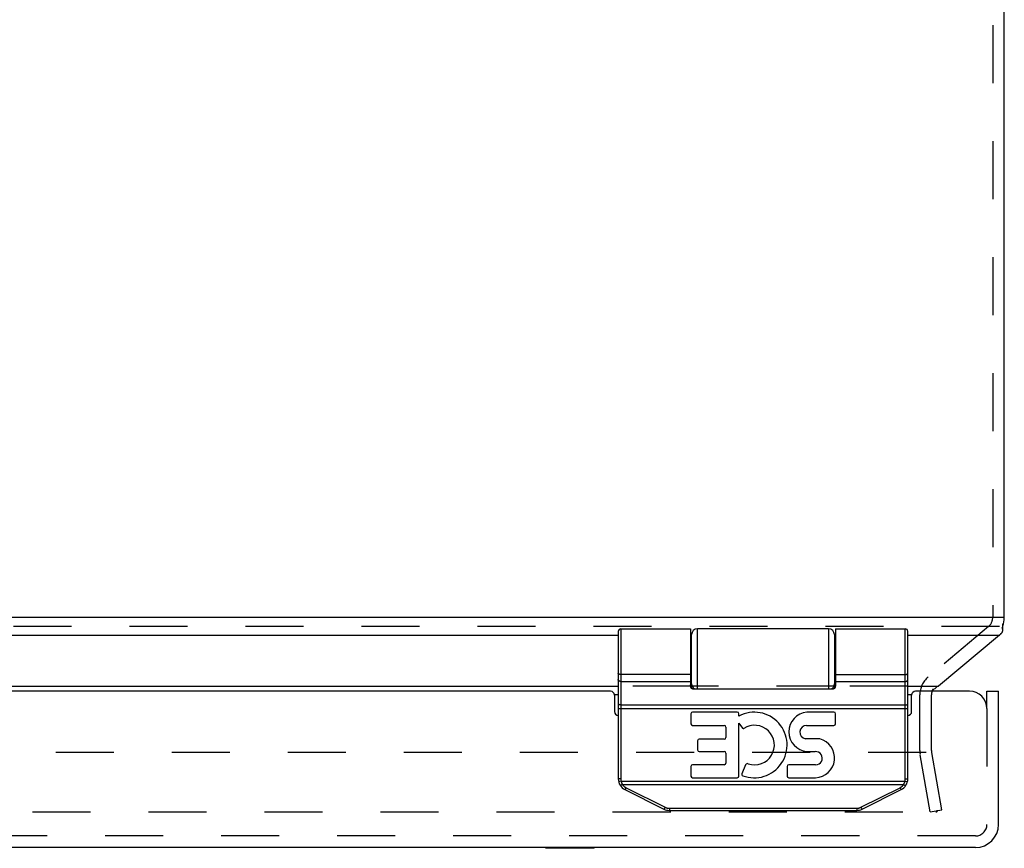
# Model space of a CAD drawing. Header units: inches. Extents: x 0 to 54.6, y 0 to 35.4.
# Tile 6 of 19: x 18.9 to 24, y 26.8 to 31.1. Entities that reach past the tile are written whole.
import ezdxf

# ---------------------------------------------------------------- set-up
doc = ezdxf.new("R2010")
doc.units = ezdxf.units.IN
doc.header["$LTSCALE"] = 3.005357
doc.header["$MEASUREMENT"] = 0
doc.linetypes.add('HIDDEN', pattern=[0.2, 0.1, -0.1])
doc.layers.get('0').update_dxf_attribs({"linetype": 'CONTINUOUS'})
doc.layers.add('DEFAULT_2', color=8, linetype='HIDDEN')
doc.layers.add('DOOR_ASSEMBLY', color=7, linetype='CONTINUOUS')

msp = doc.modelspace()

# ---------------------------------------------------------------- linework, layer by layer
at = {"color": 3, "linetype": 'Continuous'}
for p, q in [((24.0499, 27.9649), (24.0499, 32.8379)), ((24.0295, 27.9649), (12.1118, 27.9649)), ((14.0499, 27.8729), (22.0499, 27.8729)), ((22.4249, 27.8729), (22.4299, 27.8729)), ((23.1699, 27.8729), (23.1749, 27.8729)), ((23.5499, 27.8729), (24.025, 27.8729)), ((24.025, 27.8729), (23.7091, 27.61)), ((14.0499, 27.61), (22.0499, 27.61)), ((22.4252, 27.61), (22.4299, 27.61)), ((23.1699, 27.61), (23.1746, 27.61)), ((23.5499, 27.61), (23.7091, 27.61)), ((22.0499, 27.564), (22.0299, 27.564)), ((23.5699, 27.564), (23.5499, 27.564))]:
    msp.add_line(p, q, dxfattribs=at)
at = {"color": 7, "linetype": 'Continuous'}
for p, q in [((24.0499, 27.9649), (24.0295, 27.9649)), ((24.0416, 27.9), (24.0416, 27.9324))]:
    msp.add_line(p, q, dxfattribs=at)
at = {"color": 3, "linetype": 'Continuous'}
for points in [[(24.0416, 27.9), (24.0416, 27.9017), (24.0414, 27.9035), (24.0412, 27.9054), (24.0408, 27.9072), (24.0403, 27.909), (24.0397, 27.9107), (24.039, 27.9123), (24.0383, 27.9139)], [(24.025, 27.8729), (24.0256, 27.8736), (24.0262, 27.8743), (24.0267, 27.875), (24.0273, 27.8758), (24.0279, 27.8765), (24.0285, 27.8772)], [(24.0323, 27.881), (24.0317, 27.8805), (24.031, 27.8799), (24.0303, 27.8793), (24.0297, 27.8786), (24.0291, 27.8779), (24.0285, 27.8772)], [(24.0323, 27.881), (24.0327, 27.8813), (24.0331, 27.8816), (24.0334, 27.8819), (24.0338, 27.8822), (24.0341, 27.8825), (24.0345, 27.8828)], [(24.0345, 27.8828), (24.0355, 27.8837), (24.0364, 27.8847), (24.0373, 27.8858), (24.0381, 27.8871), (24.0389, 27.8884), (24.0396, 27.8898), (24.0402, 27.8913), (24.0407, 27.8928), (24.0411, 27.8945), (24.0414, 27.8962), (24.0416, 27.898), (24.0416, 27.8998), (24.0416, 27.9)], [(23.7091, 27.61), (23.7051, 27.6075), (23.7011, 27.6049), (23.6971, 27.6021), (23.6931, 27.5992), (23.6891, 27.5962), (23.6851, 27.593), (23.6811, 27.5897), (23.6771, 27.5863), (23.6731, 27.5829)]]:
    msp.add_lwpolyline(points, dxfattribs=at)
for centre, radius, start, end in [((23.9299, 27.9649), 0.12, 338.6316, 360), ((23.7322, 27.564), 0.06, 158.8944, 161.6629)]:
    msp.add_arc(centre, radius, start, end, dxfattribs=at)
at = {"layer": 'DEFAULT_2', "color": 8, "linetype": 'HIDDEN'}
for p, q in [((23.9899, 32.8379), (23.9899, 27.9649)), ((24.025, 27.9189), (12.1754, 27.9189)), ((23.9685, 27.9189), (23.6562, 27.6568)), ((22.4252, 27.61), (22.0499, 27.61)), ((23.1699, 27.61), (22.4299, 27.61)), ((23.5499, 27.61), (23.1746, 27.61)), ((23.6122, 27.2753), (23.6122, 27.564)), ((23.6722, 27.2753), (23.6722, 27.564)), ((23.6445, 27.2648), (12.4994, 27.2648)), ((23.6664, 26.9576), (23.614, 27.2544)), ((23.6731, 27.2648), (23.7255, 26.968)), ((12.4037, 26.9576), (23.696, 26.9576)), ((23.6664, 26.9576), (23.7255, 26.968))]:
    msp.add_line(p, q, dxfattribs=at)
for points in [[(23.696, 26.9576), (23.6967, 26.9576), (23.6973, 26.9577), (23.6979, 26.9578), (23.6985, 26.958), (23.6991, 26.9582), (23.6997, 26.9585), (23.7002, 26.9588), (23.7008, 26.9591), (23.7013, 26.9595), (23.7017, 26.9599), (23.7022, 26.9604), (23.7025, 26.9609), (23.7029, 26.9614), (23.7032, 26.9619), (23.7035, 26.9625), (23.7037, 26.9631), (23.7038, 26.9637)], [(23.7038, 26.9637), (23.7039, 26.9643), (23.704, 26.9649), (23.704, 26.9655)], [(23.704, 26.9655), (23.704, 26.9656), (23.704, 26.9662), (23.7039, 26.9668)]]:
    msp.add_lwpolyline(points, dxfattribs=at)
for centre, radius, start, end in [((23.9299, 27.9649), 0.06, 310, 360), ((23.7322, 27.564), 0.12, 130, 180), ((23.7322, 27.564), 0.06, 161.6629, 180), ((23.7322, 27.564), 0.06, 152.7669, 158.8944), ((23.7322, 27.2753), 0.12, 180, 189.2356), ((23.7322, 27.2753), 0.06, 180, 190)]:
    msp.add_arc(centre, radius, start, end, dxfattribs=at)
at = {"layer": 'DOOR_ASSEMBLY', "color": 7, "linetype": 'Continuous'}
for p, q in [((22.0629, 27.9064), (22.4249, 27.9064)), ((22.0629, 27.9064), (22.0629, 27.129)), ((22.4249, 27.9064), (22.4249, 27.6153)), ((23.1399, 27.9064), (22.4599, 27.9064)), ((22.4599, 27.5954), (22.4599, 27.9064)), ((23.1399, 27.9064), (23.1399, 27.5954)), ((23.1749, 27.9064), (23.5369, 27.9064)), ((23.5369, 27.129), (23.5369, 27.9064)), ((22.0499, 27.8934), (22.0499, 27.129)), ((22.4299, 27.5977), (22.4299, 27.8764)), ((23.1699, 27.8764), (23.1699, 27.5977)), ((23.5499, 27.129), (23.5499, 27.8934)), ((22.4299, 27.8269), (22.4249, 27.8269)), ((23.1749, 27.8269), (23.1699, 27.8269)), ((22.0499, 27.6759), (22.0499, 27.676)), ((22.0499, 27.6758), (22.0499, 27.6759)), ((22.0499, 27.6757), (22.0499, 27.6758)), ((22.0499, 27.6756), (22.0499, 27.6757)), ((22.0499, 27.6755), (22.0499, 27.6756)), ((22.4299, 27.6709), (22.4249, 27.6709)), ((23.1749, 27.6709), (23.1699, 27.6709)), ((23.1749, 27.6695), (23.5371, 27.6695)), ((23.1749, 27.6695), (23.5371, 27.6695)), ((23.5499, 27.6759), (23.5499, 27.676)), ((23.5499, 27.6758), (23.5499, 27.6759)), ((23.5499, 27.6757), (23.5499, 27.6758)), ((23.5499, 27.6756), (23.5499, 27.6757)), ((22.0629, 27.6335), (22.4249, 27.6335)), ((23.1749, 27.6335), (23.5369, 27.6335)), ((22.4349, 27.5954), (23.1649, 27.5954)), ((23.9599, 27.5829), (24.0199, 27.5829)), ((22.055, 27.5132), (22.0547, 27.5133)), ((22.0554, 27.5132), (22.055, 27.5132)), ((22.0557, 27.5131), (22.0554, 27.5132)), ((22.0561, 27.5131), (22.0557, 27.5131)), ((22.0564, 27.5131), (22.0561, 27.5131)), ((22.0568, 27.513), (22.0564, 27.5131)), ((22.0572, 27.513), (22.0568, 27.513)), ((22.0576, 27.513), (22.0572, 27.513)), ((22.058, 27.513), (22.0576, 27.513)), ((22.0584, 27.5129), (22.058, 27.513)), ((22.0588, 27.5129), (22.0584, 27.5129)), ((22.0592, 27.5129), (22.0588, 27.5129)), ((22.0597, 27.5129), (22.0592, 27.5129)), ((22.0601, 27.5129), (22.0597, 27.5129)), ((22.0605, 27.5128), (22.0601, 27.5129)), ((22.0609, 27.5128), (22.0605, 27.5128)), ((22.062, 27.5128), (22.0616, 27.5128)), ((22.0625, 27.5128), (22.062, 27.5128)), ((22.0629, 27.5128), (22.0625, 27.5128)), ((22.0629, 27.5128), (23.5373, 27.5128)), ((23.5373, 27.5128), (23.5378, 27.5128)), ((23.5378, 27.5128), (23.5382, 27.5128)), ((23.5382, 27.5128), (23.5386, 27.5128)), ((23.5386, 27.5128), (23.539, 27.5128)), ((23.539, 27.5128), (23.5395, 27.5129)), ((23.5395, 27.5129), (23.5399, 27.5129)), ((23.5399, 27.5129), (23.5403, 27.5129)), ((23.5403, 27.5129), (23.5407, 27.5129)), ((23.5407, 27.5129), (23.5412, 27.5129)), ((23.5412, 27.5129), (23.5416, 27.5129)), ((23.5416, 27.5129), (23.542, 27.513)), ((23.5426, 27.513), (23.5429, 27.513)), ((23.5429, 27.513), (23.5433, 27.5131)), ((23.5433, 27.5131), (23.5437, 27.5131)), ((23.5437, 27.5131), (23.5441, 27.5131)), ((23.5441, 27.5131), (23.5444, 27.5132)), ((23.5444, 27.5132), (23.5448, 27.5132)), ((23.5448, 27.5132), (23.5451, 27.5133)), ((23.5451, 27.5133), (23.5454, 27.5133)), ((22.0499, 27.4936), (23.5499, 27.4936)), ((22.4267, 27.4662), (22.4267, 27.4143)), ((22.6666, 27.4746), (22.4351, 27.4746)), ((22.675, 27.4545), (22.675, 27.4662)), ((23.1675, 27.4746), (23.0264, 27.4746)), ((23.1759, 27.4143), (23.1759, 27.4662)), ((22.4351, 27.4059), (22.5992, 27.4059)), ((22.6076, 27.3975), (22.6076, 27.3428)), ((22.675, 27.4172), (22.6929, 27.3917)), ((22.675, 27.1428), (22.675, 27.4172)), ((23.0258, 27.4059), (23.1675, 27.4059)), ((22.4612, 27.326), (22.4612, 27.2791)), ((22.5992, 27.3344), (22.4696, 27.3344)), ((23.0942, 27.3359), (23.0194, 27.3359)), ((22.4696, 27.2707), (22.5992, 27.2707)), ((22.6076, 27.2623), (22.6076, 27.2102)), ((23.0274, 27.2705), (23.0702, 27.2703)), ((22.4267, 27.1934), (22.4267, 27.1428)), ((22.5992, 27.2018), (22.4351, 27.2018)), ((22.7097, 27.2007), (22.6901, 27.1554)), ((22.9245, 27.1934), (22.9245, 27.1428)), ((23.0725, 27.2018), (22.9329, 27.2018)), ((22.0629, 27.129), (22.0499, 27.129)), ((22.0643, 27.1171), (22.0517, 27.1139)), ((22.0642, 27.0956), (22.064, 27.0955)), ((22.0645, 27.0958), (22.0642, 27.0956)), ((22.0643, 27.1171), (23.5354, 27.1171)), ((22.0648, 27.0959), (22.0645, 27.0958)), ((22.0651, 27.0961), (22.0648, 27.0959)), ((22.0654, 27.0962), (22.0651, 27.0961)), ((22.0657, 27.0964), (22.0654, 27.0962)), ((22.066, 27.0966), (22.0657, 27.0964)), ((22.0663, 27.0968), (22.066, 27.0966)), ((22.0667, 27.097), (22.0663, 27.0968)), ((22.067, 27.0971), (22.0667, 27.097)), ((22.0673, 27.0973), (22.067, 27.0971)), ((22.0677, 27.0975), (22.0673, 27.0973)), ((22.068, 27.0977), (22.0677, 27.0975)), ((22.0685, 27.0981), (22.068, 27.0977)), ((22.069, 27.0984), (22.0685, 27.0981)), ((22.0696, 27.0987), (22.069, 27.0984)), ((22.0701, 27.0991), (22.0696, 27.0987)), ((22.0706, 27.0994), (22.0701, 27.0991)), ((22.0712, 27.0998), (22.0706, 27.0994)), ((22.0712, 27.0998), (23.5286, 27.0998)), ((22.4351, 27.1344), (22.6666, 27.1344)), ((22.9329, 27.1344), (23.0725, 27.1344)), ((23.5286, 27.0998), (23.5291, 27.0994)), ((23.5291, 27.0994), (23.5297, 27.0991)), ((23.5297, 27.0991), (23.5302, 27.0987)), ((23.5302, 27.0987), (23.5307, 27.0984)), ((23.5307, 27.0984), (23.5313, 27.0981)), ((23.5313, 27.0981), (23.5318, 27.0977)), ((23.5318, 27.0977), (23.5321, 27.0975)), ((23.5321, 27.0975), (23.5325, 27.0973)), ((23.5325, 27.0973), (23.5328, 27.0971)), ((23.5328, 27.0971), (23.5331, 27.097)), ((23.5331, 27.097), (23.5334, 27.0968)), ((23.5334, 27.0968), (23.5338, 27.0966)), ((23.5338, 27.0966), (23.5341, 27.0964)), ((23.5341, 27.0964), (23.5344, 27.0962)), ((23.5344, 27.0962), (23.5347, 27.0961)), ((23.5347, 27.0961), (23.535, 27.0959)), ((23.535, 27.0959), (23.5353, 27.0958)), ((23.5353, 27.0958), (23.5356, 27.0956)), ((23.5354, 27.1171), (23.548, 27.1139)), ((23.5356, 27.0956), (23.5358, 27.0955)), ((23.5369, 27.129), (23.5499, 27.129)), ((22.0844, 27.0731), (22.2867, 26.972)), ((22.0858, 27.0747), (22.0856, 27.0746)), ((22.0859, 27.075), (22.0858, 27.0747)), ((22.086, 27.0752), (22.0859, 27.075)), ((22.0862, 27.0754), (22.086, 27.0752)), ((22.0863, 27.0756), (22.0862, 27.0754)), ((22.0864, 27.0759), (22.0863, 27.0756)), ((22.0866, 27.0762), (22.0864, 27.0759)), ((22.0868, 27.0766), (22.0866, 27.0762)), ((22.0871, 27.077), (22.0868, 27.0766)), ((22.0873, 27.0774), (22.0871, 27.077)), ((22.0876, 27.0779), (22.0873, 27.0774)), ((22.0879, 27.0784), (22.0876, 27.0779)), ((22.0882, 27.0791), (22.0879, 27.0784)), ((22.0886, 27.0798), (22.0882, 27.0791)), ((22.089, 27.0805), (22.0886, 27.0798)), ((22.0894, 27.0812), (22.089, 27.0805)), ((22.0898, 27.082), (22.0894, 27.0812)), ((22.0902, 27.0829), (22.0898, 27.082)), ((22.0902, 27.0829), (22.2925, 26.9818)), ((23.3073, 26.9818), (23.5095, 27.0829)), ((23.3131, 26.972), (23.5153, 27.0731)), ((23.5101, 27.0818), (23.5105, 27.081)), ((23.5105, 27.081), (23.5109, 27.0803)), ((23.5109, 27.0803), (23.5113, 27.0796)), ((23.5113, 27.0796), (23.5116, 27.0789)), ((23.5116, 27.0789), (23.512, 27.0782)), ((23.512, 27.0782), (23.5123, 27.0777)), ((23.5123, 27.0777), (23.5125, 27.0773)), ((23.5125, 27.0773), (23.5128, 27.0768)), ((23.5128, 27.0768), (23.513, 27.0764)), ((23.513, 27.0764), (23.5133, 27.076)), ((23.5133, 27.076), (23.5134, 27.0758)), ((23.5134, 27.0758), (23.5135, 27.0755)), ((23.5135, 27.0755), (23.5137, 27.0753)), ((23.5137, 27.0753), (23.5138, 27.0751)), ((23.514, 27.0747), (23.5141, 27.0746)), ((23.5141, 27.0746), (23.5143, 27.0744)), ((22.288, 26.9736), (22.2879, 26.9734)), ((22.2881, 26.9738), (22.288, 26.9736)), ((22.2883, 26.974), (22.2881, 26.9738)), ((22.2884, 26.9743), (22.2883, 26.974)), ((22.2886, 26.9745), (22.2884, 26.9743)), ((22.2887, 26.9748), (22.2886, 26.9745)), ((22.2889, 26.975), (22.2887, 26.9748)), ((22.2891, 26.9754), (22.2889, 26.975)), ((22.2893, 26.9759), (22.2891, 26.9754)), ((22.2896, 26.9763), (22.2893, 26.9759)), ((22.2898, 26.9768), (22.2896, 26.9763)), ((22.2901, 26.9773), (22.2898, 26.9768)), ((22.2905, 26.9779), (22.2901, 26.9773)), ((22.2909, 26.9786), (22.2905, 26.9779)), ((22.2912, 26.9793), (22.2909, 26.9786)), ((22.2916, 26.9801), (22.2912, 26.9793)), ((22.292, 26.9808), (22.2916, 26.9801)), ((22.2925, 26.9818), (22.292, 26.9808)), ((22.3146, 26.9766), (23.2851, 26.9766)), ((22.3146, 26.9766), (22.3146, 26.9654)), ((22.3146, 26.9654), (23.2851, 26.9654)), ((23.2851, 26.9766), (23.2851, 26.9654)), ((23.3079, 26.9806), (23.3083, 26.9799)), ((23.3083, 26.9799), (23.3086, 26.9792)), ((23.3086, 26.9792), (23.309, 26.9784)), ((23.309, 26.9784), (23.3094, 26.9778)), ((23.3094, 26.9778), (23.3098, 26.9771)), ((23.3098, 26.9771), (23.31, 26.9766)), ((23.3104, 26.976), (23.3106, 26.9756)), ((23.3106, 26.9756), (23.3108, 26.9752)), ((23.3108, 26.9752), (23.3111, 26.9748)), ((23.3111, 26.9748), (23.3112, 26.9745)), ((23.3112, 26.9745), (23.3114, 26.9743)), ((23.3114, 26.9743), (23.3115, 26.974)), ((23.3115, 26.974), (23.3116, 26.9738)), ((23.3116, 26.9738), (23.3118, 26.9736)), ((23.3118, 26.9736), (23.3119, 26.9734)), ((23.3119, 26.9734), (23.312, 26.9732)), ((21.6749, 26.7689), (21.6749, 26.7729)), ((21.9249, 26.7689), (21.6749, 26.7689)), ((21.7999, 26.7689), (21.7999, 26.7729)), ((21.9249, 26.7689), (21.9249, 26.7729))]:
    msp.add_line(p, q, dxfattribs=at)
at = {"layer": 'DOOR_ASSEMBLY', "color": 3, "linetype": 'Continuous'}
for p, q in [((22.0099, 27.5829), (14.0899, 27.5829)), ((22.0299, 27.5629), (22.0299, 27.4779)), ((23.5699, 27.4779), (23.5699, 27.5629)), ((23.8699, 27.5829), (23.5899, 27.5829)), ((24.0199, 26.8929), (24.0199, 27.5829)), ((23.8999, 26.7729), (12.1999, 26.7729))]:
    msp.add_line(p, q, dxfattribs=at)
at = {"layer": 'DOOR_ASSEMBLY', "color": 8, "linetype": 'HIDDEN'}
for p, q in [((23.9599, 27.4929), (23.9599, 27.5829)), ((23.9599, 27.4929), (23.9599, 26.8929)), ((23.8999, 26.8329), (12.1999, 26.8329))]:
    msp.add_line(p, q, dxfattribs=at)
at = {"layer": 'DOOR_ASSEMBLY', "color": 7, "linetype": 'Continuous'}
for points in [[(23.1749, 27.9064), (23.1749, 27.6153), (23.1749, 27.6147), (23.1749, 27.614), (23.1748, 27.6133), (23.1748, 27.6127), (23.1748, 27.612), (23.1747, 27.6114), (23.1747, 27.6108), (23.1746, 27.6102), (23.1746, 27.6097), (23.1745, 27.6092), (23.1745, 27.6087), (23.1744, 27.6082), (23.1743, 27.6077), (23.1742, 27.6072), (23.1742, 27.6068), (23.1741, 27.6064), (23.174, 27.606), (23.1739, 27.6056), (23.1738, 27.6052), (23.1737, 27.6048), (23.1736, 27.6045), (23.1735, 27.6041), (23.1734, 27.6038), (23.1733, 27.6035), (23.1732, 27.6032), (23.1731, 27.6028), (23.173, 27.6026), (23.1728, 27.6023), (23.1727, 27.602), (23.1726, 27.6017), (23.1725, 27.6015), (23.1724, 27.6012), (23.1723, 27.601), (23.1721, 27.6008), (23.172, 27.6005), (23.1719, 27.6003), (23.1718, 27.6001), (23.1717, 27.5999), (23.1715, 27.5997), (23.1714, 27.5995), (23.1713, 27.5993), (23.1712, 27.5992), (23.171, 27.599), (23.1709, 27.5988), (23.1708, 27.5987), (23.1707, 27.5985), (23.1706, 27.5984), (23.1704, 27.5982), (23.1703, 27.5981), (23.1702, 27.598), (23.1701, 27.5978), (23.1699, 27.5977), (23.1698, 27.5976), (23.1697, 27.5975), (23.1696, 27.5974), (23.1695, 27.5973), (23.1693, 27.5972), (23.1692, 27.5971), (23.1691, 27.597), (23.169, 27.5969), (23.1689, 27.5968), (23.1688, 27.5967), (23.1686, 27.5966), (23.1685, 27.5965), (23.1684, 27.5965), (23.1683, 27.5964), (23.1682, 27.5963), (23.1681, 27.5963), (23.1679, 27.5962), (23.1678, 27.5961), (23.1677, 27.5961), (23.1676, 27.596), (23.1675, 27.596), (23.1674, 27.5959), (23.1673, 27.5959), (23.1672, 27.5958), (23.167, 27.5958), (23.1669, 27.5958), (23.1668, 27.5957), (23.1667, 27.5957), (23.1666, 27.5957), (23.1665, 27.5956), (23.1664, 27.5956), (23.1663, 27.5956), (23.1662, 27.5956), (23.1661, 27.5955), (23.166, 27.5955), (23.1658, 27.5955), (23.1657, 27.5955), (23.1656, 27.5955), (23.1655, 27.5955), (23.1654, 27.5954), (23.1653, 27.5954), (23.1652, 27.5954), (23.1651, 27.5954), (23.165, 27.5954), (23.1649, 27.5954)], [(22.4249, 27.6695), (22.0627, 27.6695), (22.0625, 27.6695), (22.0622, 27.6695), (22.062, 27.6695), (22.0618, 27.6695), (22.0616, 27.6695), (22.0614, 27.6695), (22.0612, 27.6695), (22.0609, 27.6695), (22.0607, 27.6695), (22.0605, 27.6696), (22.0603, 27.6696), (22.0601, 27.6696), (22.0599, 27.6696), (22.0597, 27.6697), (22.0595, 27.6697), (22.0592, 27.6697), (22.059, 27.6698), (22.0588, 27.6698), (22.0586, 27.6698), (22.0584, 27.6699), (22.0582, 27.6699), (22.058, 27.6699), (22.0578, 27.67), (22.0576, 27.67), (22.0574, 27.6701), (22.0572, 27.6701), (22.057, 27.6702), (22.0568, 27.6702), (22.0566, 27.6703), (22.0564, 27.6703), (22.0563, 27.6704), (22.0561, 27.6704), (22.0559, 27.6705), (22.0557, 27.6705), (22.0555, 27.6706), (22.0554, 27.6707), (22.0552, 27.6707), (22.055, 27.6708), (22.0548, 27.6709), (22.0547, 27.6709), (22.0545, 27.671), (22.0543, 27.6711), (22.0542, 27.6711), (22.054, 27.6712), (22.0538, 27.6713), (22.0537, 27.6714), (22.0535, 27.6715), (22.0534, 27.6715), (22.0532, 27.6716), (22.0531, 27.6717), (22.053, 27.6718), (22.0528, 27.6719), (22.0527, 27.6719), (22.0526, 27.672), (22.0524, 27.6721), (22.0523, 27.6722), (22.0522, 27.6723), (22.052, 27.6724), (22.0519, 27.6725), (22.0518, 27.6726), (22.0517, 27.6727), (22.0516, 27.6728), (22.0515, 27.6729), (22.0514, 27.673), (22.0513, 27.6731), (22.0512, 27.6732), (22.0511, 27.6733), (22.051, 27.6734), (22.0509, 27.6735), (22.0508, 27.6736), (22.0508, 27.6737), (22.0507, 27.6738), (22.0506, 27.6739), (22.0505, 27.674), (22.0505, 27.6741), (22.0504, 27.6742), (22.0503, 27.6743), (22.0503, 27.6744), (22.0502, 27.6745), (22.0502, 27.6746), (22.0501, 27.6747), (22.0501, 27.6748), (22.0501, 27.6749), (22.05, 27.675), (22.05, 27.6751), (22.05, 27.6752), (22.05, 27.6754), (22.0499, 27.6755)], [(22.4249, 27.6695), (22.0627, 27.6695), (22.0625, 27.6695), (22.0622, 27.6695), (22.062, 27.6695), (22.0618, 27.6695), (22.0616, 27.6695), (22.0614, 27.6695), (22.0612, 27.6695), (22.0609, 27.6696), (22.0607, 27.6696), (22.0605, 27.6696), (22.0603, 27.6696), (22.0601, 27.6696), (22.0599, 27.6697), (22.0597, 27.6697), (22.0595, 27.6697), (22.0592, 27.6698), (22.059, 27.6698), (22.0588, 27.6698), (22.0586, 27.6699), (22.0584, 27.6699), (22.0582, 27.6699), (22.058, 27.67), (22.0578, 27.67), (22.0576, 27.6701), (22.0574, 27.6701), (22.0572, 27.6701), (22.057, 27.6702), (22.0568, 27.6702), (22.0566, 27.6703), (22.0564, 27.6703), (22.0563, 27.6704), (22.0561, 27.6705), (22.0559, 27.6705), (22.0557, 27.6706), (22.0555, 27.6706), (22.0554, 27.6707), (22.0552, 27.6708), (22.055, 27.6708), (22.0548, 27.6709), (22.0547, 27.671), (22.0545, 27.671), (22.0543, 27.6711), (22.0542, 27.6712), (22.054, 27.6713), (22.0538, 27.6713), (22.0537, 27.6714), (22.0535, 27.6715), (22.0534, 27.6716), (22.0532, 27.6716), (22.0531, 27.6717), (22.053, 27.6718), (22.0528, 27.6719), (22.0527, 27.672), (22.0526, 27.6721), (22.0524, 27.6722), (22.0523, 27.6722), (22.0522, 27.6723), (22.052, 27.6724), (22.0519, 27.6725), (22.0518, 27.6726), (22.0517, 27.6727), (22.0516, 27.6728), (22.0515, 27.6729), (22.0514, 27.673), (22.0513, 27.6731), (22.0512, 27.6732), (22.0511, 27.6733), (22.051, 27.6734), (22.0509, 27.6735), (22.0508, 27.6736), (22.0508, 27.6737), (22.0507, 27.6738), (22.0506, 27.6739), (22.0505, 27.674), (22.0505, 27.6741), (22.0504, 27.6742), (22.0503, 27.6743), (22.0503, 27.6744), (22.0502, 27.6745), (22.0502, 27.6746), (22.0501, 27.6747), (22.0501, 27.6748), (22.0501, 27.675), (22.05, 27.6751), (22.05, 27.6752), (22.05, 27.6753), (22.05, 27.6754), (22.0499, 27.6755)], [(23.5371, 27.6695), (23.5373, 27.6695), (23.5375, 27.6695), (23.5378, 27.6695), (23.538, 27.6695), (23.5382, 27.6695), (23.5384, 27.6695), (23.5386, 27.6695), (23.5388, 27.6695), (23.539, 27.6695), (23.5393, 27.6696), (23.5395, 27.6696), (23.5397, 27.6696), (23.5399, 27.6696), (23.5401, 27.6697), (23.5403, 27.6697), (23.5405, 27.6697), (23.5407, 27.6698), (23.5409, 27.6698), (23.5412, 27.6698), (23.5414, 27.6699), (23.5416, 27.6699), (23.5418, 27.6699), (23.542, 27.67), (23.5422, 27.67), (23.5424, 27.6701), (23.5426, 27.6701), (23.5427, 27.6702), (23.5429, 27.6702), (23.5431, 27.6703), (23.5433, 27.6703), (23.5435, 27.6704), (23.5437, 27.6704), (23.5439, 27.6705), (23.5441, 27.6705), (23.5442, 27.6706), (23.5444, 27.6707), (23.5446, 27.6707), (23.5448, 27.6708), (23.5449, 27.6709), (23.5451, 27.6709), (23.5453, 27.671), (23.5454, 27.6711), (23.5456, 27.6711), (23.5458, 27.6712), (23.5459, 27.6713), (23.5461, 27.6714), (23.5462, 27.6715), (23.5464, 27.6715), (23.5465, 27.6716), (23.5467, 27.6717), (23.5468, 27.6718), (23.547, 27.6719), (23.5471, 27.6719), (23.5472, 27.672), (23.5474, 27.6721), (23.5475, 27.6722), (23.5476, 27.6723), (23.5477, 27.6724), (23.5478, 27.6725), (23.548, 27.6726), (23.5481, 27.6727), (23.5482, 27.6728), (23.5483, 27.6729), (23.5484, 27.673), (23.5485, 27.6731), (23.5486, 27.6732), (23.5487, 27.6733), (23.5488, 27.6734), (23.5489, 27.6735), (23.5489, 27.6736), (23.549, 27.6737), (23.5491, 27.6738), (23.5492, 27.6739), (23.5492, 27.674), (23.5493, 27.6741), (23.5494, 27.6742), (23.5494, 27.6743), (23.5495, 27.6744), (23.5495, 27.6745), (23.5496, 27.6746), (23.5496, 27.6747), (23.5497, 27.6748), (23.5497, 27.6749), (23.5497, 27.675), (23.5498, 27.6751), (23.5498, 27.6752), (23.5498, 27.6754), (23.5498, 27.6755), (23.5499, 27.6756)], [(23.5371, 27.6695), (23.5373, 27.6695), (23.5375, 27.6695), (23.5378, 27.6695), (23.538, 27.6695), (23.5382, 27.6695), (23.5384, 27.6695), (23.5386, 27.6695), (23.5388, 27.6696), (23.539, 27.6696), (23.5393, 27.6696), (23.5395, 27.6696), (23.5397, 27.6696), (23.5399, 27.6697), (23.5401, 27.6697), (23.5403, 27.6697), (23.5405, 27.6698), (23.5407, 27.6698), (23.5409, 27.6698), (23.5412, 27.6699), (23.5414, 27.6699), (23.5416, 27.6699), (23.5418, 27.67), (23.542, 27.67), (23.5422, 27.6701), (23.5424, 27.6701), (23.5426, 27.6701), (23.5427, 27.6702), (23.5429, 27.6702), (23.5431, 27.6703), (23.5433, 27.6703), (23.5435, 27.6704), (23.5437, 27.6705), (23.5439, 27.6705), (23.5441, 27.6706), (23.5442, 27.6706), (23.5444, 27.6707), (23.5446, 27.6708), (23.5448, 27.6708), (23.5449, 27.6709), (23.5451, 27.671), (23.5453, 27.671), (23.5454, 27.6711), (23.5456, 27.6712), (23.5458, 27.6713), (23.5459, 27.6713), (23.5461, 27.6714), (23.5462, 27.6715), (23.5464, 27.6716), (23.5465, 27.6716), (23.5467, 27.6717), (23.5468, 27.6718), (23.547, 27.6719), (23.5471, 27.672), (23.5472, 27.6721), (23.5474, 27.6722), (23.5475, 27.6722), (23.5476, 27.6723), (23.5477, 27.6724), (23.5478, 27.6725), (23.548, 27.6726), (23.5481, 27.6727), (23.5482, 27.6728), (23.5483, 27.6729), (23.5484, 27.673), (23.5485, 27.6731), (23.5486, 27.6732), (23.5487, 27.6733), (23.5488, 27.6734), (23.5489, 27.6735), (23.5489, 27.6736), (23.549, 27.6737), (23.5491, 27.6738), (23.5492, 27.6739), (23.5492, 27.674), (23.5493, 27.6741), (23.5494, 27.6742), (23.5494, 27.6743), (23.5495, 27.6744), (23.5495, 27.6745), (23.5496, 27.6746), (23.5496, 27.6747), (23.5497, 27.6748), (23.5497, 27.675), (23.5497, 27.6751), (23.5498, 27.6752), (23.5498, 27.6753), (23.5498, 27.6754), (23.5498, 27.6755)], [(22.0629, 27.6335), (22.0627, 27.6335), (22.0625, 27.6335), (22.0622, 27.6335), (22.062, 27.6335), (22.0618, 27.6335), (22.0616, 27.6335), (22.0614, 27.6336), (22.0612, 27.6336), (22.0609, 27.6336), (22.0607, 27.6336), (22.0605, 27.6337), (22.0603, 27.6337), (22.0601, 27.6337), (22.0599, 27.6338), (22.0597, 27.6338), (22.0595, 27.6338), (22.0592, 27.6339), (22.059, 27.6339), (22.0588, 27.634), (22.0586, 27.634), (22.0584, 27.6341), (22.0582, 27.6342), (22.058, 27.6342), (22.0578, 27.6343), (22.0576, 27.6343), (22.0574, 27.6344), (22.0572, 27.6345), (22.057, 27.6346), (22.0568, 27.6346), (22.0566, 27.6347), (22.0564, 27.6348), (22.0563, 27.6349), (22.0561, 27.635), (22.0559, 27.635), (22.0557, 27.6351), (22.0555, 27.6352), (22.0554, 27.6353), (22.0552, 27.6354), (22.055, 27.6355), (22.0548, 27.6356), (22.0547, 27.6357), (22.0545, 27.6358), (22.0543, 27.6359), (22.0542, 27.636), (22.054, 27.6361), (22.0538, 27.6363), (22.0537, 27.6364), (22.0535, 27.6365), (22.0534, 27.6366), (22.0532, 27.6367), (22.0531, 27.6369), (22.053, 27.637), (22.0528, 27.6371), (22.0527, 27.6372), (22.0526, 27.6374), (22.0524, 27.6375), (22.0523, 27.6376), (22.0522, 27.6378), (22.052, 27.6379), (22.0519, 27.638), (22.0518, 27.6382), (22.0517, 27.6383), (22.0516, 27.6385), (22.0515, 27.6386), (22.0514, 27.6388), (22.0513, 27.6389), (22.0512, 27.639), (22.0511, 27.6392), (22.051, 27.6393), (22.0509, 27.6395), (22.0508, 27.6396), (22.0508, 27.6398), (22.0507, 27.64), (22.0506, 27.6401), (22.0505, 27.6403), (22.0505, 27.6404), (22.0504, 27.6406), (22.0503, 27.6407), (22.0503, 27.6409), (22.0502, 27.6411), (22.0502, 27.6412), (22.0501, 27.6414), (22.0501, 27.6415), (22.0501, 27.6417), (22.05, 27.6419), (22.05, 27.642), (22.05, 27.6422), (22.05, 27.6424), (22.0499, 27.6425), (22.0499, 27.6427), (22.0499, 27.6428), (22.0499, 27.643), (22.0499, 27.6432), (22.0499, 27.6433)], [(22.4349, 27.5954), (22.4348, 27.5954), (22.4347, 27.5954), (22.4346, 27.5954), (22.4345, 27.5954), (22.4344, 27.5954), (22.4342, 27.5955), (22.4341, 27.5955), (22.434, 27.5955), (22.4339, 27.5955), (22.4338, 27.5955), (22.4337, 27.5955), (22.4336, 27.5956), (22.4335, 27.5956), (22.4334, 27.5956), (22.4333, 27.5956), (22.4332, 27.5957), (22.4331, 27.5957), (22.433, 27.5957), (22.4328, 27.5958), (22.4327, 27.5958), (22.4326, 27.5958), (22.4325, 27.5959), (22.4324, 27.5959), (22.4323, 27.596), (22.4322, 27.596), (22.4321, 27.5961), (22.4319, 27.5961), (22.4318, 27.5962), (22.4317, 27.5963), (22.4316, 27.5963), (22.4315, 27.5964), (22.4314, 27.5965), (22.4313, 27.5965), (22.4311, 27.5966), (22.431, 27.5967), (22.4309, 27.5968), (22.4308, 27.5969), (22.4307, 27.597), (22.4305, 27.5971), (22.4304, 27.5972), (22.4303, 27.5973), (22.4302, 27.5974), (22.4301, 27.5975), (22.4299, 27.5976), (22.4298, 27.5977), (22.4297, 27.5978), (22.4296, 27.598), (22.4295, 27.5981), (22.4293, 27.5982), (22.4292, 27.5984), (22.4291, 27.5985), (22.429, 27.5987), (22.4288, 27.5988), (22.4287, 27.599), (22.4286, 27.5992), (22.4285, 27.5993), (22.4284, 27.5995), (22.4282, 27.5997), (22.4281, 27.5999), (22.428, 27.6001), (22.4279, 27.6003), (22.4277, 27.6005), (22.4276, 27.6008), (22.4275, 27.601), (22.4274, 27.6012), (22.4273, 27.6015), (22.4272, 27.6017), (22.427, 27.602), (22.4269, 27.6023), (22.4268, 27.6026), (22.4267, 27.6028), (22.4266, 27.6032), (22.4265, 27.6035), (22.4264, 27.6038), (22.4263, 27.6041), (22.4262, 27.6045), (22.4261, 27.6048), (22.426, 27.6052), (22.4259, 27.6056), (22.4258, 27.606), (22.4257, 27.6064), (22.4256, 27.6068), (22.4255, 27.6072), (22.4255, 27.6077), (22.4254, 27.6082), (22.4253, 27.6087), (22.4252, 27.6092), (22.4252, 27.6097), (22.4251, 27.6102), (22.4251, 27.6108), (22.425, 27.6114), (22.425, 27.612), (22.425, 27.6127), (22.4249, 27.6133), (22.4249, 27.614), (22.4249, 27.6147), (22.4249, 27.6153)], [(23.5369, 27.6335), (23.5371, 27.6335), (23.5373, 27.6335), (23.5375, 27.6335), (23.5378, 27.6335), (23.538, 27.6335), (23.5382, 27.6335), (23.5384, 27.6336), (23.5386, 27.6336), (23.5388, 27.6336), (23.539, 27.6336), (23.5393, 27.6337), (23.5395, 27.6337), (23.5397, 27.6337), (23.5399, 27.6338), (23.5401, 27.6338), (23.5403, 27.6338), (23.5405, 27.6339), (23.5407, 27.6339), (23.5409, 27.634), (23.5412, 27.634), (23.5414, 27.6341), (23.5416, 27.6342), (23.5418, 27.6342), (23.542, 27.6343), (23.5422, 27.6343), (23.5424, 27.6344), (23.5426, 27.6345), (23.5427, 27.6346), (23.5429, 27.6346), (23.5431, 27.6347), (23.5433, 27.6348), (23.5435, 27.6349), (23.5437, 27.635), (23.5439, 27.635), (23.5441, 27.6351), (23.5442, 27.6352), (23.5444, 27.6353), (23.5446, 27.6354), (23.5448, 27.6355), (23.5449, 27.6356), (23.5451, 27.6357), (23.5453, 27.6358), (23.5454, 27.6359), (23.5456, 27.636), (23.5458, 27.6361), (23.5459, 27.6363), (23.5461, 27.6364), (23.5462, 27.6365), (23.5464, 27.6366), (23.5465, 27.6367), (23.5467, 27.6369), (23.5468, 27.637), (23.547, 27.6371), (23.5471, 27.6372), (23.5472, 27.6374), (23.5474, 27.6375), (23.5475, 27.6376), (23.5476, 27.6378), (23.5477, 27.6379), (23.5478, 27.638), (23.548, 27.6382), (23.5481, 27.6383), (23.5482, 27.6385), (23.5483, 27.6386), (23.5484, 27.6388), (23.5485, 27.6389), (23.5486, 27.639), (23.5487, 27.6392), (23.5488, 27.6393), (23.5489, 27.6395), (23.5489, 27.6396), (23.549, 27.6398), (23.5491, 27.64), (23.5492, 27.6401), (23.5492, 27.6403), (23.5493, 27.6404), (23.5494, 27.6406), (23.5494, 27.6407), (23.5495, 27.6409), (23.5495, 27.6411), (23.5496, 27.6412), (23.5496, 27.6414), (23.5497, 27.6415), (23.5497, 27.6417), (23.5497, 27.6419), (23.5498, 27.642), (23.5498, 27.6422), (23.5498, 27.6424), (23.5498, 27.6425), (23.5499, 27.6427), (23.5499, 27.6428), (23.5499, 27.643), (23.5499, 27.6432), (23.5499, 27.6433)], [(22.0547, 27.5133), (22.0543, 27.5133), (22.0542, 27.5133), (22.054, 27.5134), (22.0538, 27.5134), (22.0537, 27.5134), (22.0535, 27.5134), (22.0534, 27.5134), (22.0532, 27.5135), (22.0531, 27.5135), (22.053, 27.5135), (22.0528, 27.5135), (22.0527, 27.5136), (22.0526, 27.5136), (22.0524, 27.5136), (22.0523, 27.5137), (22.0522, 27.5137), (22.052, 27.5137), (22.0519, 27.5137), (22.0518, 27.5138), (22.0517, 27.5138), (22.0516, 27.5138), (22.0515, 27.5139), (22.0514, 27.5139), (22.0513, 27.5139), (22.0512, 27.5139), (22.0511, 27.514), (22.051, 27.514), (22.0509, 27.514), (22.0508, 27.5141), (22.0508, 27.5141), (22.0507, 27.5141), (22.0506, 27.5142), (22.0505, 27.5142), (22.0505, 27.5142), (22.0504, 27.5143), (22.0503, 27.5143), (22.0503, 27.5143), (22.0502, 27.5144), (22.0502, 27.5144), (22.0501, 27.5144), (22.0501, 27.5144), (22.0501, 27.5145), (22.05, 27.5145), (22.05, 27.5145), (22.05, 27.5146), (22.05, 27.5146), (22.0499, 27.5146), (22.0499, 27.5147), (22.0499, 27.5147), (22.0499, 27.5147), (22.0499, 27.5148), (22.0499, 27.5148)], [(22.0616, 27.5128), (22.0612, 27.5128), (22.0609, 27.5128)], [(23.542, 27.513), (23.5422, 27.513), (23.5426, 27.513)], [(23.5454, 27.5133), (23.5456, 27.5133), (23.5458, 27.5134), (23.5459, 27.5134), (23.5461, 27.5134), (23.5462, 27.5134), (23.5464, 27.5134), (23.5465, 27.5135), (23.5467, 27.5135), (23.5468, 27.5135), (23.547, 27.5135), (23.5471, 27.5136), (23.5472, 27.5136), (23.5474, 27.5136), (23.5475, 27.5137), (23.5476, 27.5137), (23.5477, 27.5137), (23.5478, 27.5137), (23.548, 27.5138), (23.5481, 27.5138), (23.5482, 27.5138), (23.5483, 27.5139), (23.5484, 27.5139), (23.5485, 27.5139), (23.5486, 27.5139), (23.5487, 27.514), (23.5488, 27.514), (23.5489, 27.514), (23.5489, 27.5141), (23.549, 27.5141), (23.5491, 27.5141), (23.5492, 27.5142), (23.5492, 27.5142), (23.5493, 27.5142), (23.5494, 27.5143), (23.5494, 27.5143), (23.5495, 27.5143), (23.5495, 27.5144), (23.5496, 27.5144), (23.5496, 27.5144), (23.5497, 27.5144), (23.5497, 27.5145), (23.5497, 27.5145), (23.5498, 27.5145), (23.5498, 27.5146), (23.5498, 27.5146), (23.5498, 27.5146), (23.5499, 27.5147), (23.5499, 27.5147), (23.5499, 27.5147), (23.5499, 27.5148), (23.5499, 27.5148)], [(22.064, 27.0955), (22.0637, 27.0954), (22.0636, 27.0953), (22.0634, 27.0952), (22.0633, 27.0952), (22.0632, 27.0951), (22.0631, 27.0951), (22.0629, 27.095), (22.0628, 27.0949), (22.0627, 27.0949), (22.0626, 27.0948), (22.0625, 27.0948), (22.0624, 27.0948), (22.0623, 27.0947), (22.0622, 27.0947), (22.0621, 27.0946), (22.062, 27.0946), (22.0619, 27.0946), (22.0618, 27.0945), (22.0617, 27.0945), (22.0616, 27.0945), (22.0615, 27.0944), (22.0615, 27.0944), (22.0614, 27.0944), (22.0613, 27.0944), (22.0612, 27.0943), (22.0612, 27.0943), (22.0611, 27.0943), (22.061, 27.0943), (22.061, 27.0943), (22.0609, 27.0943), (22.0609, 27.0943), (22.0608, 27.0942), (22.0607, 27.0942), (22.0607, 27.0942), (22.0607, 27.0942), (22.0606, 27.0942), (22.0606, 27.0942), (22.0605, 27.0943), (22.0605, 27.0943), (22.0605, 27.0943), (22.0604, 27.0943), (22.0604, 27.0943), (22.0604, 27.0943), (22.0604, 27.0943), (22.0604, 27.0943)], [(22.0643, 27.1171), (22.0645, 27.1165), (22.0646, 27.1159), (22.0648, 27.1154), (22.0649, 27.1148), (22.065, 27.1142), (22.0652, 27.1137), (22.0654, 27.1131), (22.0655, 27.1126), (22.0657, 27.112), (22.0659, 27.1114), (22.0661, 27.1109), (22.0663, 27.1103), (22.0665, 27.1098), (22.0667, 27.1092), (22.0669, 27.1087), (22.0671, 27.1081), (22.0673, 27.1076), (22.0675, 27.1071), (22.0677, 27.1065), (22.068, 27.106), (22.0682, 27.1055), (22.0685, 27.1049), (22.0687, 27.1044), (22.069, 27.1039), (22.0692, 27.1033), (22.0695, 27.1028), (22.0698, 27.1023), (22.07, 27.1018), (22.0703, 27.1013), (22.0706, 27.1008), (22.0709, 27.1003), (22.0712, 27.0998)], [(22.0712, 27.0998), (22.0715, 27.0993), (22.0718, 27.0989), (22.0721, 27.0984), (22.0724, 27.098), (22.0727, 27.0976), (22.0731, 27.0971), (22.0734, 27.0967), (22.0737, 27.0963), (22.0741, 27.0959), (22.0744, 27.0955), (22.0747, 27.095), (22.0751, 27.0946), (22.0755, 27.0942), (22.0758, 27.0938), (22.0762, 27.0934), (22.0765, 27.0931), (22.0769, 27.0927), (22.0773, 27.0923), (22.0777, 27.0919), (22.0781, 27.0915), (22.0784, 27.0912), (22.0788, 27.0908), (22.0792, 27.0904), (22.0796, 27.0901), (22.08, 27.0897), (22.0804, 27.0894), (22.0809, 27.089), (22.0813, 27.0887), (22.0817, 27.0884), (22.0821, 27.088), (22.0825, 27.0877), (22.083, 27.0874), (22.0834, 27.0871), (22.0838, 27.0868), (22.0843, 27.0865), (22.0847, 27.0862), (22.0852, 27.0859), (22.0856, 27.0856), (22.0861, 27.0853), (22.0865, 27.085), (22.087, 27.0847), (22.0874, 27.0844), (22.0879, 27.0842), (22.0884, 27.0839), (22.0888, 27.0837), (22.0893, 27.0834), (22.0898, 27.0832), (22.0902, 27.0829)], [(23.5095, 27.0829), (23.51, 27.0832), (23.5105, 27.0834), (23.5109, 27.0837), (23.5114, 27.0839), (23.5119, 27.0842), (23.5123, 27.0844), (23.5128, 27.0847), (23.5133, 27.085), (23.5137, 27.0853), (23.5142, 27.0856), (23.5146, 27.0859), (23.5151, 27.0862), (23.5155, 27.0865), (23.5159, 27.0868), (23.5164, 27.0871), (23.5168, 27.0874), (23.5172, 27.0877), (23.5177, 27.088), (23.5181, 27.0884), (23.5185, 27.0887), (23.5189, 27.089), (23.5193, 27.0894), (23.5197, 27.0897), (23.5201, 27.0901), (23.5205, 27.0904), (23.5209, 27.0908), (23.5213, 27.0912), (23.5217, 27.0915), (23.5221, 27.0919), (23.5225, 27.0923), (23.5229, 27.0927), (23.5232, 27.0931), (23.5236, 27.0934), (23.524, 27.0938), (23.5243, 27.0942), (23.5247, 27.0946), (23.525, 27.095), (23.5254, 27.0955), (23.5257, 27.0959), (23.5261, 27.0963), (23.5264, 27.0967), (23.5267, 27.0971), (23.527, 27.0976), (23.5274, 27.098), (23.5277, 27.0984), (23.528, 27.0989), (23.5283, 27.0993), (23.5286, 27.0998)], [(23.5286, 27.0998), (23.5289, 27.1003), (23.5292, 27.1008), (23.5295, 27.1013), (23.5297, 27.1018), (23.53, 27.1023), (23.5303, 27.1028), (23.5306, 27.1033), (23.5308, 27.1039), (23.5311, 27.1044), (23.5313, 27.1049), (23.5316, 27.1055), (23.5318, 27.106), (23.532, 27.1065), (23.5323, 27.1071), (23.5325, 27.1076), (23.5327, 27.1081), (23.5329, 27.1087), (23.5331, 27.1092), (23.5333, 27.1098), (23.5335, 27.1103), (23.5337, 27.1109), (23.5339, 27.1114), (23.5341, 27.112), (23.5342, 27.1126), (23.5344, 27.1131), (23.5346, 27.1137), (23.5347, 27.1142), (23.5349, 27.1148), (23.535, 27.1154), (23.5352, 27.1159), (23.5353, 27.1165), (23.5354, 27.1171)], [(23.5358, 27.0955), (23.536, 27.0954), (23.5362, 27.0953)], [(23.5362, 27.0953), (23.5363, 27.0952), (23.5365, 27.0952), (23.5366, 27.0951), (23.5367, 27.0951), (23.5368, 27.095), (23.5369, 27.0949), (23.5371, 27.0949), (23.5372, 27.0948), (23.5373, 27.0948), (23.5374, 27.0948), (23.5375, 27.0947), (23.5376, 27.0947), (23.5377, 27.0946), (23.5378, 27.0946), (23.5379, 27.0946), (23.538, 27.0945), (23.5381, 27.0945), (23.5381, 27.0945), (23.5382, 27.0944), (23.5383, 27.0944), (23.5384, 27.0944), (23.5385, 27.0944), (23.5385, 27.0943), (23.5386, 27.0943), (23.5387, 27.0943), (23.5387, 27.0943), (23.5388, 27.0943), (23.5389, 27.0943), (23.5389, 27.0943), (23.539, 27.0942), (23.539, 27.0942), (23.5391, 27.0942), (23.5391, 27.0942), (23.5392, 27.0942), (23.5392, 27.0942), (23.5392, 27.0943), (23.5393, 27.0943), (23.5393, 27.0943), (23.5393, 27.0943), (23.5393, 27.0943), (23.5394, 27.0943), (23.5394, 27.0943), (23.5394, 27.0943)], [(22.0856, 27.0746), (22.0855, 27.0744), (22.0855, 27.0743), (22.0854, 27.0742), (22.0853, 27.0741), (22.0853, 27.074), (22.0852, 27.074), (22.0852, 27.0739), (22.0851, 27.0738), (22.0851, 27.0738), (22.085, 27.0737), (22.085, 27.0736), (22.085, 27.0736), (22.0849, 27.0735), (22.0849, 27.0735), (22.0848, 27.0734), (22.0848, 27.0734), (22.0848, 27.0733), (22.0847, 27.0733), (22.0847, 27.0733), (22.0847, 27.0732), (22.0846, 27.0732), (22.0846, 27.0732), (22.0846, 27.0732), (22.0846, 27.0731), (22.0845, 27.0731), (22.0845, 27.0731), (22.0845, 27.0731), (22.0845, 27.0731), (22.0845, 27.0731), (22.0844, 27.0731), (22.0844, 27.0731)], [(23.5095, 27.0829), (23.5096, 27.0827), (23.5101, 27.0818)], [(23.5138, 27.0751), (23.5139, 27.075), (23.514, 27.0747)], [(23.5143, 27.0744), (23.5143, 27.0743), (23.5144, 27.0742), (23.5144, 27.0741), (23.5145, 27.074), (23.5145, 27.074), (23.5146, 27.0739), (23.5146, 27.0738), (23.5147, 27.0738), (23.5147, 27.0737), (23.5148, 27.0736), (23.5148, 27.0736), (23.5149, 27.0735), (23.5149, 27.0735), (23.5149, 27.0734), (23.515, 27.0734), (23.515, 27.0733), (23.515, 27.0733), (23.5151, 27.0733), (23.5151, 27.0732), (23.5151, 27.0732), (23.5152, 27.0732), (23.5152, 27.0732), (23.5152, 27.0731), (23.5152, 27.0731), (23.5153, 27.0731), (23.5153, 27.0731), (23.5153, 27.0731), (23.5153, 27.0731), (23.5153, 27.0731), (23.5153, 27.0731)], [(22.2879, 26.9734), (22.2878, 26.9732), (22.2877, 26.9732), (22.2877, 26.9731), (22.2876, 26.973), (22.2875, 26.9729), (22.2875, 26.9728), (22.2874, 26.9728), (22.2874, 26.9727), (22.2873, 26.9726), (22.2873, 26.9726), (22.2873, 26.9725), (22.2872, 26.9724), (22.2872, 26.9724), (22.2871, 26.9723), (22.2871, 26.9723), (22.2871, 26.9722), (22.287, 26.9722), (22.287, 26.9722), (22.287, 26.9721), (22.2869, 26.9721), (22.2869, 26.9721), (22.2869, 26.972), (22.2868, 26.972), (22.2868, 26.972), (22.2868, 26.972), (22.2868, 26.972), (22.2868, 26.972), (22.2867, 26.972), (22.2867, 26.972), (22.2867, 26.972), (22.2867, 26.972)], [(22.2925, 26.9818), (22.293, 26.9816), (22.2935, 26.9813), (22.294, 26.9811), (22.2945, 26.9809), (22.295, 26.9806), (22.2955, 26.9804), (22.296, 26.9802), (22.2965, 26.98), (22.297, 26.9798), (22.2975, 26.9796), (22.298, 26.9794), (22.2985, 26.9793), (22.2991, 26.9791), (22.2996, 26.9789), (22.3001, 26.9787), (22.3006, 26.9786), (22.3012, 26.9784), (22.3017, 26.9783), (22.3022, 26.9782), (22.3027, 26.978), (22.3033, 26.9779), (22.3038, 26.9778), (22.3043, 26.9777), (22.3049, 26.9775), (22.3054, 26.9774), (22.3059, 26.9773), (22.3065, 26.9772), (22.307, 26.9772), (22.3076, 26.9771), (22.3081, 26.977), (22.3086, 26.9769), (22.3092, 26.9769), (22.3097, 26.9768), (22.3103, 26.9768), (22.3108, 26.9767), (22.3114, 26.9767), (22.3119, 26.9766), (22.3125, 26.9766), (22.313, 26.9766), (22.3135, 26.9766), (22.3141, 26.9766), (22.3146, 26.9766)], [(23.2851, 26.9766), (23.2857, 26.9766), (23.2862, 26.9766), (23.2868, 26.9766), (23.2873, 26.9766), (23.2879, 26.9766), (23.2884, 26.9767), (23.289, 26.9767), (23.2895, 26.9768), (23.29, 26.9768), (23.2906, 26.9769), (23.2911, 26.9769), (23.2917, 26.977), (23.2922, 26.9771), (23.2927, 26.9772), (23.2933, 26.9772), (23.2938, 26.9773), (23.2944, 26.9774), (23.2949, 26.9775), (23.2954, 26.9777), (23.296, 26.9778), (23.2965, 26.9779), (23.297, 26.978), (23.2976, 26.9782), (23.2981, 26.9783), (23.2986, 26.9784), (23.2991, 26.9786), (23.2997, 26.9787), (23.3002, 26.9789), (23.3007, 26.9791), (23.3012, 26.9793), (23.3017, 26.9794), (23.3023, 26.9796), (23.3028, 26.9798), (23.3033, 26.98), (23.3038, 26.9802), (23.3043, 26.9804), (23.3048, 26.9806), (23.3053, 26.9809), (23.3058, 26.9811), (23.3063, 26.9813), (23.3068, 26.9816), (23.3073, 26.9818)], [(23.3073, 26.9818), (23.3074, 26.9816), (23.3079, 26.9806)], [(23.31, 26.9766), (23.3101, 26.9765), (23.3104, 26.976)], [(23.312, 26.9732), (23.3121, 26.9732), (23.3121, 26.9731), (23.3122, 26.973), (23.3122, 26.9729), (23.3123, 26.9728), (23.3123, 26.9728), (23.3124, 26.9727), (23.3124, 26.9726), (23.3125, 26.9726), (23.3125, 26.9725), (23.3126, 26.9724), (23.3126, 26.9724), (23.3126, 26.9723), (23.3127, 26.9723), (23.3127, 26.9722), (23.3128, 26.9722), (23.3128, 26.9722), (23.3128, 26.9721), (23.3129, 26.9721), (23.3129, 26.9721), (23.3129, 26.972), (23.3129, 26.972), (23.313, 26.972), (23.313, 26.972), (23.313, 26.972), (23.313, 26.972), (23.313, 26.972), (23.3131, 26.972), (23.3131, 26.972), (23.3131, 26.972)]]:
    msp.add_lwpolyline(points, dxfattribs=at)
for centre, radius, start, end in [((22.0629, 27.8934), 0.013, 90, 180), ((22.4599, 27.8764), 0.03, 90, 180), ((23.1399, 27.8764), 0.03, 0, 90), ((23.5369, 27.8934), 0.013, 0, 90), ((22.4599, 27.6214), 0.03, 180, 239.8723), ((23.1399, 27.6214), 0.03, 300.1277, 360), ((22.4351, 27.4662), 0.0084, 90, 180), ((22.6666, 27.4662), 0.0084, 0, 90), ((22.7545, 27.3042), 0.17, 249.2967, 117.8817), ((23.0365, 27.3726), 0.1025, 95.6616, 264.9365), ((23.1675, 27.4662), 0.0084, 0, 90), ((22.4351, 27.4143), 0.0084, 180, 270), ((22.5992, 27.3975), 0.0084, 0, 90), ((22.7561, 27.3042), 0.1025, 251.514, 122.9235), ((23.0258, 27.3706), 0.0353, 90, 259.421), ((23.1675, 27.4143), 0.0084, 270, 360), ((22.5992, 27.3428), 0.0084, 270, 360), ((22.6974, 27.3949), 0.0055, 215.0553, 302.9235), ((22.4696, 27.326), 0.0084, 90, 180), ((23.068, 27.2368), 0.1025, 272.5311, 75.2013), ((22.4696, 27.2791), 0.0084, 180, 270), ((22.5992, 27.2623), 0.0084, 0, 90), ((23.0725, 27.2361), 0.0343, 270, 93.9372), ((22.4351, 27.1934), 0.0084, 90, 180), ((22.5992, 27.2102), 0.0084, 270, 360), ((22.72, 27.1964), 0.0112, 71.514, 157.3019), ((22.9329, 27.1934), 0.0084, 90, 180), ((22.4351, 27.1428), 0.0084, 180, 270), ((22.6666, 27.1428), 0.0084, 270, 360), ((22.6971, 27.1523), 0.00764, 156.3656, 249.2967), ((22.9329, 27.1428), 0.0084, 180, 270), ((22.1124, 27.129), 0.0625, 180, 243.435), ((22.1124, 27.129), 0.0495, 180, 193.944), ((23.4874, 27.129), 0.0625, 296.565, 360), ((23.4874, 27.129), 0.0495, 346.056, 360), ((22.3146, 27.0279), 0.0625, 243.4349, 270), ((23.2851, 27.0279), 0.0625, 270, 296.5651)]:
    msp.add_arc(centre, radius, start, end, dxfattribs=at)
at = {"layer": 'DOOR_ASSEMBLY', "color": 3, "linetype": 'Continuous'}
for centre, radius, start, end in [((22.0099, 27.5629), 0.02, 0, 90), ((23.5899, 27.5629), 0.02, 90, 180), ((23.8699, 27.4929), 0.09, 0, 90), ((22.0499, 27.4779), 0.02, 180, 270), ((23.5499, 27.4779), 0.02, 270, 360), ((23.8999, 26.8929), 0.12, 270, 360)]:
    msp.add_arc(centre, radius, start, end, dxfattribs=at)
at = {"layer": 'DOOR_ASSEMBLY', "color": 8, "linetype": 'HIDDEN'}
msp.add_arc((23.8999, 26.8929), 0.06, 270, 360, dxfattribs=at)

doc.saveas('drawing.dxf')
